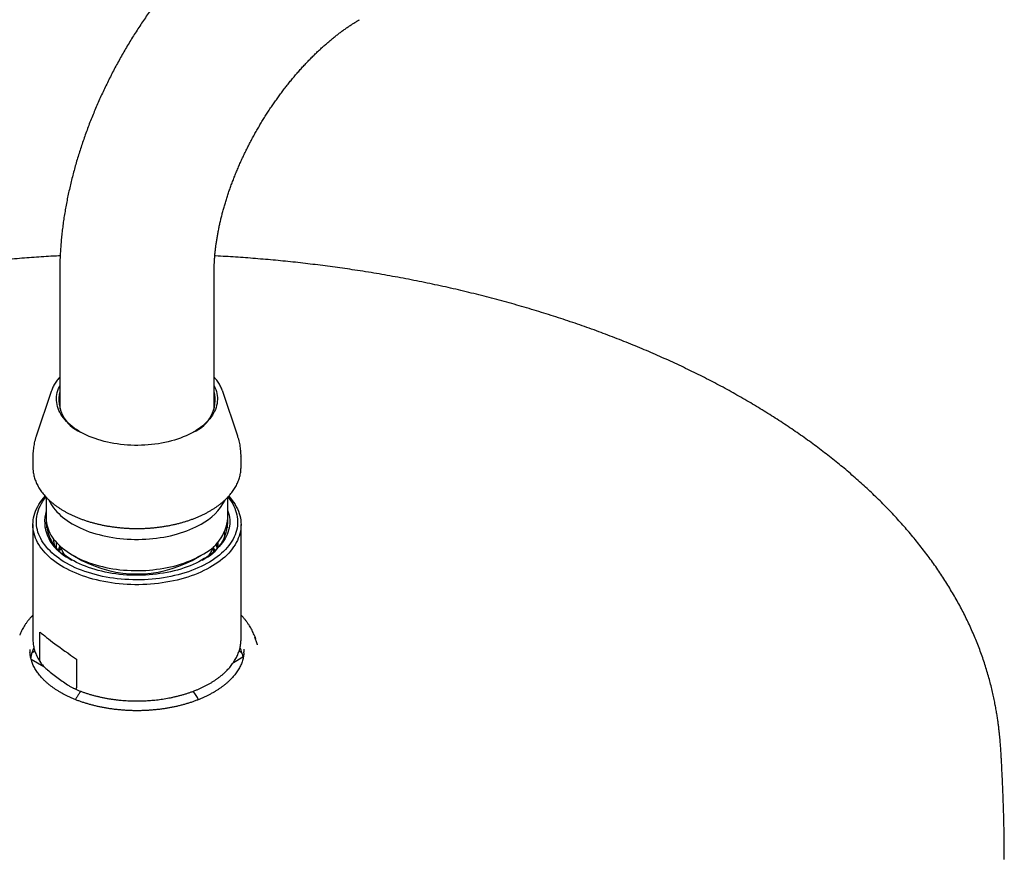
# Model space of a CAD drawing. Header units: millimetres. Extents: x 8 to 1577, y 12 to 2534.
# Tile 31 of 65: x 1146 to 1259, y 983 to 1080. Entities that reach past the tile are written whole.
import ezdxf

# ---------------------------------------------------------------- set-up
doc = ezdxf.new("R2010")
doc.units = ezdxf.units.MM

msp = doc.modelspace()

# ---------------------------------------------------------------- linework, layer by layer
at = {"color": 7, "linetype": 'Continuous', "lineweight": 30}
for p, q in [((1150.45, 1051.14), (1150.45, 1035.25)), ((1168.25, 1035.25), (1168.25, 1051.14)), ((1149.45, 1037.3), (1147.73, 1032.16)), ((1169.24, 1037.31), (1169.24, 1037.3)), ((1170.96, 1032.16), (1169.24, 1037.3)), ((1147.35, 1029.81), (1147.35, 1028.6)), ((1171.35, 1028.6), (1171.35, 1029.81)), ((1171.35, 1028.59), (1171.35, 1028.6)), ((1148.87, 1025.13), (1148.87, 1022.71)), ((1169.82, 1022.71), (1169.82, 1025.13)), ((1147.35, 1021.96), (1147.35, 1008.76)), ((1171.35, 1008.76), (1171.35, 1021.96)), ((1150.03, 1019.94), (1150.03, 1019.32)), ((1168.66, 1019.76), (1168.65, 1019.93)), ((1150.8, 1018.6), (1150.86, 1018.68)), ((1151.94, 1018.43), (1152.98, 1017.83)), ((1165.71, 1017.83), (1166.76, 1018.43)), ((1167.81, 1018.63), (1167.85, 1018.57)), ((1148.16, 1006.25), (1148.16, 1009.56)), ((1173.21, 1008.2), (1172.95, 1008.98)), ((1147.14, 1006.44), (1148.62, 1005.59)), ((1152.37, 1006.44), (1152.37, 1003.12)), ((1170.47, 1006.06), (1171.57, 1006.7))]:
    msp.add_line(p, q, dxfattribs=at)
at = {"color": 7, "linetype": 'Continuous', "lineweight": 30, "flags": 128}
for points in [[(1165.9, 1032.66), (1165.62, 1032.5), (1165.32, 1032.34), (1165.01, 1032.2), (1164.68, 1032.06), (1164.35, 1031.93), (1164.01, 1031.81), (1163.66, 1031.7), (1163.31, 1031.6), (1162.94, 1031.51), (1162.57, 1031.42), (1162.19, 1031.35), (1161.81, 1031.28), (1161.42, 1031.22), (1161.03, 1031.18), (1160.64, 1031.14), (1160.24, 1031.11), (1159.85, 1031.1), (1159.45, 1031.09), (1159.05, 1031.09), (1158.65, 1031.1), (1158.25, 1031.12), (1157.86, 1031.16), (1157.46, 1031.2), (1157.07, 1031.25), (1156.69, 1031.31), (1156.31, 1031.38), (1155.94, 1031.46), (1155.57, 1031.55), (1155.21, 1031.65), (1154.85, 1031.76), (1154.51, 1031.87), (1154.17, 1032), (1153.85, 1032.13), (1153.53, 1032.27), (1153.22, 1032.42), (1152.93, 1032.58), (1152.65, 1032.74), (1152.38, 1032.91), (1152.12, 1033.08), (1151.88, 1033.27), (1151.65, 1033.46), (1151.43, 1033.65), (1151.23, 1033.85), (1151.05, 1034.05), (1150.88, 1034.26), (1150.72, 1034.47), (1150.58, 1034.69), (1150.46, 1034.91), (1150.35, 1035.13), (1150.26, 1035.35), (1150.19, 1035.58), (1150.14, 1035.81), (1150.1, 1036.04), (1150.08, 1036.27), (1150.07, 1036.5), (1150.08, 1036.73), (1150.11, 1036.96), (1150.16, 1037.19), (1150.23, 1037.42), (1150.31, 1037.64), (1150.4, 1037.86), (1150.45, 1037.95)], [(1168.25, 1037.95), (1168.34, 1037.75), (1168.43, 1037.53), (1168.5, 1037.3), (1168.56, 1037.07), (1168.6, 1036.84), (1168.62, 1036.61), (1168.62, 1036.38), (1168.61, 1036.15), (1168.58, 1035.92), (1168.53, 1035.7), (1168.47, 1035.47), (1168.39, 1035.24), (1168.29, 1035.02), (1168.17, 1034.8), (1168.04, 1034.58), (1167.9, 1034.37), (1167.73, 1034.16), (1167.56, 1033.95), (1167.36, 1033.75), (1167.15, 1033.55), (1166.93, 1033.36), (1166.69, 1033.17), (1166.44, 1033), (1166.18, 1032.82), (1165.9, 1032.66)], [(1147.35, 1028.6), (1147.35, 1028.54), (1147.35, 1028.4)], [(1166.71, 1016.49), (1166.35, 1016.33), (1165.98, 1016.18), (1165.59, 1016.04), (1165.2, 1015.91), (1164.8, 1015.78), (1164.39, 1015.67), (1163.98, 1015.56), (1163.56, 1015.47), (1163.13, 1015.38), (1162.69, 1015.3), (1162.25, 1015.23), (1161.81, 1015.18), (1161.37, 1015.13), (1160.92, 1015.09), (1160.47, 1015.06), (1160.01, 1015.04), (1159.56, 1015.03), (1159.1, 1015.03), (1158.65, 1015.04), (1158.2, 1015.06), (1157.75, 1015.09), (1157.3, 1015.13), (1156.85, 1015.18), (1156.41, 1015.24), (1155.97, 1015.31), (1155.54, 1015.39), (1155.11, 1015.47), (1154.69, 1015.57), (1154.27, 1015.68), (1153.87, 1015.79), (1153.47, 1015.92), (1153.07, 1016.05), (1152.69, 1016.19), (1152.32, 1016.34), (1151.95, 1016.5), (1151.6, 1016.66), (1151.26, 1016.84), (1150.93, 1017.02), (1150.61, 1017.2), (1150.31, 1017.4), (1150.02, 1017.6), (1149.74, 1017.81), (1149.47, 1018.02), (1149.22, 1018.24), (1148.98, 1018.46), (1148.76, 1018.69), (1148.56, 1018.92), (1148.37, 1019.16), (1148.19, 1019.4), (1148.03, 1019.65), (1147.89, 1019.9), (1147.76, 1020.15), (1147.65, 1020.4), (1147.56, 1020.66), (1147.48, 1020.92), (1147.42, 1021.18), (1147.38, 1021.44), (1147.35, 1021.7), (1147.35, 1021.96), (1147.36, 1022.23), (1147.38, 1022.49), (1147.43, 1022.75), (1147.49, 1023.01), (1147.56, 1023.27), (1147.66, 1023.52), (1147.77, 1023.78), (1147.9, 1024.03), (1148.04, 1024.28), (1148.2, 1024.52), (1148.38, 1024.76), (1148.57, 1025), (1148.77, 1025.23)], [(1169.84, 1025.14), (1169.89, 1025.07), (1170.07, 1024.84), (1170.23, 1024.6), (1170.38, 1024.35), (1170.51, 1024.1), (1170.62, 1023.85), (1170.72, 1023.6), (1170.8, 1023.35), (1170.86, 1023.09), (1170.91, 1022.84), (1170.94, 1022.58), (1170.95, 1022.32), (1170.94, 1022.06), (1170.92, 1021.8), (1170.88, 1021.55), (1170.82, 1021.29), (1170.74, 1021.04), (1170.65, 1020.78), (1170.54, 1020.53), (1170.42, 1020.29), (1170.28, 1020.04), (1170.12, 1019.8), (1169.95, 1019.56), (1169.76, 1019.33), (1169.55, 1019.1), (1169.33, 1018.87), (1169.1, 1018.65), (1168.85, 1018.44), (1168.58, 1018.23), (1168.31, 1018.03), (1168.02, 1017.83), (1167.71, 1017.64), (1167.4, 1017.46), (1167.07, 1017.29), (1166.73, 1017.12), (1166.38, 1016.96), (1166.02, 1016.8), (1165.65, 1016.66), (1165.27, 1016.52), (1164.88, 1016.4), (1164.48, 1016.28), (1164.08, 1016.17), (1163.67, 1016.07), (1163.25, 1015.98), (1162.83, 1015.89), (1162.4, 1015.82), (1161.96, 1015.76), (1161.53, 1015.7), (1161.08, 1015.66), (1160.64, 1015.63), (1160.2, 1015.6), (1159.75, 1015.59), (1159.3, 1015.59), (1158.86, 1015.59), (1158.41, 1015.61), (1157.96, 1015.63), (1157.52, 1015.67), (1157.08, 1015.71), (1156.64, 1015.77), (1156.21, 1015.83), (1155.78, 1015.91), (1155.36, 1015.99), (1154.94, 1016.09), (1154.53, 1016.19), (1154.13, 1016.3), (1153.74, 1016.42), (1153.35, 1016.55), (1152.97, 1016.69), (1152.6, 1016.83), (1152.24, 1016.99), (1151.89, 1017.15), (1151.56, 1017.32), (1151.23, 1017.5), (1150.92, 1017.68), (1150.62, 1017.87), (1150.33, 1018.07), (1150.06, 1018.27), (1149.79, 1018.48), (1149.55, 1018.7), (1149.32, 1018.92), (1149.1, 1019.14), (1148.9, 1019.37), (1148.71, 1019.61), (1148.54, 1019.85), (1148.39, 1020.09), (1148.25, 1020.34), (1148.13, 1020.58), (1148.02, 1020.83), (1147.93, 1021.09), (1147.86, 1021.34), (1147.81, 1021.6), (1147.77, 1021.86), (1147.75, 1022.11), (1147.75, 1022.37), (1147.76, 1022.63), (1147.79, 1022.89), (1147.84, 1023.14), (1147.91, 1023.4), (1147.99, 1023.65), (1148.09, 1023.9), (1148.21, 1024.15), (1148.34, 1024.4), (1148.49, 1024.64), (1148.66, 1024.88), (1148.84, 1025.12), (1148.85, 1025.14)], [(1169.92, 1025.23), (1169.93, 1025.22), (1170.14, 1024.99), (1170.33, 1024.75), (1170.5, 1024.51), (1170.66, 1024.26), (1170.8, 1024.01), (1170.93, 1023.76), (1171.04, 1023.51), (1171.13, 1023.25), (1171.21, 1022.99), (1171.27, 1022.73), (1171.31, 1022.47), (1171.34, 1022.21), (1171.35, 1021.95), (1171.34, 1021.68), (1171.31, 1021.42), (1171.27, 1021.16), (1171.21, 1020.9), (1171.13, 1020.64), (1171.03, 1020.39), (1170.92, 1020.13), (1170.8, 1019.88), (1170.65, 1019.63), (1170.49, 1019.39), (1170.32, 1019.15), (1170.12, 1018.91), (1169.92, 1018.67), (1169.69, 1018.45), (1169.46, 1018.22), (1169.2, 1018), (1168.94, 1017.79), (1168.66, 1017.59), (1168.36, 1017.39), (1168.06, 1017.19), (1167.74, 1017), (1167.41, 1016.82), (1167.07, 1016.65), (1166.71, 1016.49)], [(1149.2, 1024.79), (1149.3, 1024.57), (1149.43, 1024.34), (1149.58, 1024.11), (1149.74, 1023.88), (1149.92, 1023.66), (1150.11, 1023.44), (1150.32, 1023.23), (1150.54, 1023.02), (1150.78, 1022.81), (1151.03, 1022.62), (1151.29, 1022.42), (1151.57, 1022.24), (1151.86, 1022.06), (1152.17, 1021.89), (1152.48, 1021.72), (1152.81, 1021.57), (1153.15, 1021.42), (1153.49, 1021.28), (1153.85, 1021.14), (1154.22, 1021.02), (1154.59, 1020.9), (1154.97, 1020.8), (1155.36, 1020.7), (1155.76, 1020.61), (1156.16, 1020.53), (1156.57, 1020.46), (1156.98, 1020.4), (1157.39, 1020.35), (1157.81, 1020.31), (1158.23, 1020.28), (1158.66, 1020.26), (1159.08, 1020.25), (1159.51, 1020.25), (1159.93, 1020.26), (1160.35, 1020.27), (1160.78, 1020.3), (1161.19, 1020.34), (1161.61, 1020.39), (1162.02, 1020.45), (1162.43, 1020.51), (1162.84, 1020.59), (1163.23, 1020.68), (1163.62, 1020.77), (1164.01, 1020.88), (1164.38, 1020.99), (1164.75, 1021.11), (1165.11, 1021.24), (1165.46, 1021.38), (1165.8, 1021.53), (1166.13, 1021.68), (1166.45, 1021.85), (1166.76, 1022.02)], [(1169.82, 1023.53), (1169.83, 1023.51), (1169.91, 1023.27), (1169.97, 1023.03), (1170.01, 1022.78), (1170.04, 1022.53), (1170.05, 1022.29), (1170.04, 1022.04), (1170.01, 1021.79), (1169.97, 1021.55), (1169.91, 1021.3), (1169.83, 1021.06), (1169.74, 1020.82), (1169.63, 1020.58), (1169.51, 1020.34), (1169.36, 1020.11), (1169.2, 1019.88), (1169.03, 1019.65), (1168.84, 1019.43), (1168.63, 1019.22), (1168.42, 1019), (1168.18, 1018.8), (1167.93, 1018.6), (1167.67, 1018.4), (1167.39, 1018.21), (1167.11, 1018.03), (1166.8, 1017.85), (1166.49, 1017.68), (1166.17, 1017.52), (1165.83, 1017.37), (1165.49, 1017.22), (1165.13, 1017.08), (1164.77, 1016.96), (1164.39, 1016.83), (1164.01, 1016.72), (1163.62, 1016.62), (1163.23, 1016.52), (1162.82, 1016.44), (1162.42, 1016.36), (1162, 1016.3), (1161.59, 1016.24), (1161.17, 1016.19), (1160.74, 1016.16), (1160.32, 1016.13), (1159.89, 1016.11), (1159.46, 1016.11), (1159.03, 1016.11), (1158.61, 1016.12), (1158.18, 1016.14), (1157.76, 1016.17), (1157.33, 1016.22), (1156.91, 1016.27), (1156.5, 1016.33), (1156.09, 1016.4), (1155.68, 1016.48), (1155.28, 1016.57), (1154.89, 1016.67), (1154.51, 1016.77), (1154.13, 1016.89), (1153.76, 1017.01), (1153.4, 1017.15), (1153.05, 1017.29), (1152.71, 1017.44), (1152.38, 1017.6), (1152.06, 1017.76), (1151.75, 1017.93), (1151.45, 1018.11), (1151.17, 1018.3), (1150.9, 1018.49)], [(1148.87, 1022.71), (1148.87, 1022.67), (1148.88, 1022.43), (1148.91, 1022.19), (1148.95, 1021.94), (1149.02, 1021.7), (1149.09, 1021.46), (1149.19, 1021.22), (1149.3, 1020.98), (1149.43, 1020.75), (1149.58, 1020.52), (1149.74, 1020.29), (1149.92, 1020.07), (1150.11, 1019.85), (1150.32, 1019.64), (1150.54, 1019.43), (1150.78, 1019.23), (1151.03, 1019.03), (1151.29, 1018.84), (1151.57, 1018.65), (1151.86, 1018.47), (1152.17, 1018.3), (1152.48, 1018.14), (1152.81, 1017.98), (1153.15, 1017.83), (1153.49, 1017.69), (1153.85, 1017.56), (1154.22, 1017.43), (1154.59, 1017.32), (1154.97, 1017.21), (1155.36, 1017.11), (1155.76, 1017.02), (1156.16, 1016.94), (1156.57, 1016.87), (1156.98, 1016.81), (1157.39, 1016.76), (1157.81, 1016.72), (1158.23, 1016.69), (1158.66, 1016.67), (1159.08, 1016.66), (1159.51, 1016.66), (1159.93, 1016.67), (1160.35, 1016.68), (1160.78, 1016.71), (1161.19, 1016.75), (1161.61, 1016.8), (1162.02, 1016.86), (1162.43, 1016.93), (1162.84, 1017), (1163.23, 1017.09), (1163.62, 1017.18), (1164.01, 1017.29), (1164.38, 1017.4), (1164.75, 1017.52), (1165.11, 1017.66), (1165.46, 1017.79), (1165.8, 1017.94), (1166.13, 1018.1), (1166.45, 1018.26), (1166.76, 1018.43)], [(1169.81, 1021.58), (1169.77, 1021.79), (1169.74, 1021.92)], [(1172.87, 1009.2), (1172.93, 1009.05), (1173.01, 1008.77)], [(1147, 1007.57), (1147, 1007.36), (1147.01, 1007.17)]]:
    msp.add_lwpolyline(points, dxfattribs=at)
at = {"color": 7, "linetype": 'Continuous', "lineweight": 30}
for centre, radius, start, end in [((1154.43, 1036.39), 4.09, 167.109, 247.3542), ((1164.33, 1036.36), 4.03, 291.956, 13.5807), ((1163.85, 1027.63), 6.32, 297.3876, 333.3116), ((1153.12, 1022.32), 4.42, 164.008, 239.8633), ((1153.93, 1022.48), 5.06, 179.2992, 245.7269), ((1152.49, 1021.02), 3.65, 165.7545, 171.2217), ((1164.61, 1023.21), 5.24, 294.1971, 354.4827), ((1164.82, 1022.45), 5.01, 293.8823, 1.0915), ((1159.35, 1030.08), 13.81, 242.5458, 297.4488), ((1151.55, 1005.8), 4.52, 154.6264, 169.957), ((1167.13, 1005.8), 4.54, 10.0354, 25.3816), ((1167.57, 1007.46), 4.12, 355.7731, 1.6904)]:
    msp.add_arc(centre, radius, start, end, dxfattribs=at)
msp.add_ellipse((1159.35, 1002.68), major_axis=(11.99, -7.76), ratio=0.053572, start_param=3.547703, end_param=4.127077, dxfattribs=at)
for points, knots in [([(1176.11, 1095.59), (1176, 1095.53), (1175.69, 1095.34), (1175.18, 1095.04), (1174.58, 1094.66), (1173.99, 1094.28), (1173.4, 1093.88), (1172.82, 1093.46), (1172.24, 1093.04), (1171.66, 1092.6), (1171.09, 1092.16), (1170.52, 1091.7), (1169.96, 1091.23), (1169.41, 1090.75), (1168.85, 1090.26), (1168.31, 1089.76), (1167.77, 1089.25), (1167.23, 1088.73), (1166.7, 1088.2), (1166.18, 1087.66), (1165.66, 1087.12), (1165.15, 1086.56), (1164.65, 1085.99), (1164.15, 1085.42), (1163.66, 1084.84), (1163.17, 1084.25), (1162.7, 1083.65), (1162.23, 1083.05), (1161.76, 1082.44), (1161.31, 1081.82), (1160.86, 1081.2), (1160.42, 1080.56), (1159.99, 1079.93), (1159.56, 1079.28), (1159.14, 1078.63), (1158.73, 1077.98), (1158.33, 1077.32), (1157.94, 1076.65), (1157.56, 1075.98), (1157.18, 1075.31), (1156.81, 1074.63), (1156.45, 1073.94), (1156.11, 1073.25), (1155.77, 1072.56), (1155.44, 1071.86), (1155.11, 1071.17), (1154.8, 1070.46), (1154.5, 1069.76), (1154.21, 1069.05), (1153.92, 1068.34), (1153.65, 1067.63), (1153.39, 1066.91), (1153.14, 1066.19), (1152.9, 1065.48), (1152.66, 1064.76), (1152.44, 1064.04), (1152.23, 1063.31), (1152.04, 1062.59), (1151.85, 1061.87), (1151.67, 1061.14), (1151.51, 1060.42), (1151.35, 1059.7), (1151.21, 1058.97), (1151.08, 1058.25), (1150.96, 1057.53), (1150.85, 1056.81), (1150.76, 1056.09), (1150.67, 1055.37), (1150.6, 1054.66), (1150.55, 1053.95), (1150.5, 1053.24), (1150.47, 1052.53), (1150.45, 1051.83), (1150.45, 1051.37), (1150.45, 1051.14)], [0, 0, 0, 0, 0.007793, 0.021922, 0.036047, 0.050175, 0.064301, 0.078423, 0.092538, 0.106645, 0.120742, 0.134828, 0.148902, 0.162962, 0.177009, 0.191041, 0.205059, 0.219063, 0.233053, 0.247028, 0.26099, 0.274938, 0.288873, 0.302796, 0.316707, 0.330607, 0.344497, 0.358377, 0.372248, 0.386111, 0.399967, 0.413816, 0.42766, 0.4415, 0.455335, 0.469168, 0.482998, 0.496827, 0.510657, 0.524486, 0.538317, 0.552151, 0.565987, 0.579828, 0.593673, 0.607524, 0.621382, 0.635247, 0.649121, 0.663004, 0.676897, 0.690801, 0.704717, 0.718646, 0.732587, 0.746543, 0.760513, 0.774498, 0.788499, 0.802515, 0.816548, 0.830597, 0.844663, 0.858745, 0.872844, 0.886958, 0.901087, 0.915231, 0.929387, 0.943555, 0.957733, 0.971919, 0.986111, 1, 1, 1, 1]), ([(1168.25, 1051.14), (1168.25, 1051.21), (1168.25, 1051.4), (1168.25, 1051.73), (1168.27, 1052.13), (1168.29, 1052.54), (1168.32, 1052.96), (1168.36, 1053.39), (1168.41, 1053.82), (1168.47, 1054.27), (1168.54, 1054.72), (1168.61, 1055.18), (1168.7, 1055.65), (1168.79, 1056.12), (1168.89, 1056.6), (1169, 1057.08), (1169.12, 1057.57), (1169.25, 1058.07), (1169.39, 1058.57), (1169.54, 1059.07), (1169.7, 1059.58), (1169.86, 1060.09), (1170.04, 1060.6), (1170.22, 1061.12), (1170.42, 1061.63), (1170.62, 1062.15), (1170.83, 1062.67), (1171.05, 1063.19), (1171.28, 1063.71), (1171.51, 1064.23), (1171.76, 1064.74), (1172.01, 1065.26), (1172.27, 1065.77), (1172.54, 1066.28), (1172.81, 1066.79), (1173.09, 1067.3), (1173.38, 1067.8), (1173.68, 1068.3), (1173.98, 1068.79), (1174.29, 1069.28), (1174.6, 1069.76), (1174.92, 1070.24), (1175.25, 1070.71), (1175.58, 1071.17), (1175.91, 1071.63), (1176.25, 1072.08), (1176.59, 1072.53), (1176.94, 1072.96), (1177.29, 1073.39), (1177.64, 1073.81), (1178, 1074.22), (1178.36, 1074.62), (1178.72, 1075.02), (1179.08, 1075.4), (1179.45, 1075.77), (1179.81, 1076.13), (1180.18, 1076.49), (1180.54, 1076.83), (1180.91, 1077.16), (1181.27, 1077.48), (1181.63, 1077.79), (1182, 1078.09), (1182.36, 1078.37), (1182.71, 1078.65), (1183.07, 1078.91), (1183.42, 1079.16), (1183.77, 1079.4), (1184.11, 1079.63), (1184.45, 1079.84), (1184.75, 1080.02), (1184.94, 1080.13), (1185.01, 1080.17)], [0, 0, 0, 0, 0.007445, 0.021577, 0.03574, 0.04994, 0.064179, 0.078457, 0.092775, 0.107133, 0.12153, 0.135966, 0.15044, 0.164952, 0.179501, 0.194085, 0.208704, 0.223355, 0.238039, 0.252752, 0.267495, 0.282265, 0.297061, 0.31188, 0.326723, 0.341586, 0.356469, 0.371369, 0.386285, 0.401215, 0.416158, 0.431112, 0.446074, 0.461044, 0.476019, 0.490999, 0.50598, 0.520962, 0.535942, 0.550918, 0.56589, 0.580854, 0.595809, 0.610754, 0.625687, 0.640606, 0.655509, 0.670395, 0.685262, 0.700108, 0.714933, 0.729733, 0.744508, 0.759255, 0.773974, 0.788663, 0.803321, 0.817945, 0.832536, 0.847091, 0.861609, 0.87609, 0.890533, 0.904936, 0.9193, 0.933624, 0.947907, 0.962151, 0.976356, 0.990522, 1, 1, 1, 1]), ([(1150.49, 1052.95), (1150.22, 1052.93), (1149.59, 1052.9), (1148.59, 1052.84), (1147.48, 1052.77), (1146.36, 1052.68), (1145.24, 1052.6), (1144.11, 1052.5), (1142.98, 1052.39), (1141.85, 1052.28), (1140.71, 1052.16), (1139.57, 1052.03), (1138.43, 1051.89), (1137.29, 1051.74), (1136.15, 1051.59), (1135.01, 1051.42), (1133.87, 1051.25), (1132.73, 1051.07), (1131.59, 1050.88), (1130.46, 1050.69), (1129.33, 1050.48), (1128.2, 1050.27), (1127.07, 1050.05), (1125.95, 1049.82), (1124.83, 1049.59), (1123.71, 1049.34), (1122.6, 1049.09), (1121.49, 1048.83), (1120.39, 1048.56), (1119.29, 1048.29), (1118.2, 1048), (1117.11, 1047.71), (1116.03, 1047.41), (1114.95, 1047.1), (1113.88, 1046.79), (1112.81, 1046.46), (1111.75, 1046.13), (1110.7, 1045.79), (1109.66, 1045.45), (1108.62, 1045.09), (1107.59, 1044.73), (1106.56, 1044.37), (1105.54, 1043.99), (1104.53, 1043.61), (1103.53, 1043.22), (1102.54, 1042.82), (1101.55, 1042.42), (1100.57, 1042), (1099.6, 1041.59), (1098.64, 1041.16), (1097.69, 1040.73), (1096.75, 1040.29), (1095.81, 1039.84), (1094.89, 1039.39), (1093.97, 1038.93), (1093.07, 1038.46), (1092.17, 1037.99), (1091.28, 1037.51), (1090.41, 1037.03), (1089.54, 1036.54), (1088.68, 1036.04), (1087.84, 1035.54), (1087, 1035.03), (1086.18, 1034.51), (1085.36, 1033.99), (1084.56, 1033.46), (1083.77, 1032.93), (1082.99, 1032.39), (1082.22, 1031.84), (1081.46, 1031.29), (1080.71, 1030.74), (1079.97, 1030.18), (1079.25, 1029.61), (1078.54, 1029.04), (1077.84, 1028.46), (1077.15, 1027.88), (1076.48, 1027.29), (1075.81, 1026.7), (1075.16, 1026.11), (1074.52, 1025.51), (1073.9, 1024.9), (1073.28, 1024.29), (1072.68, 1023.68), (1072.09, 1023.06), (1071.52, 1022.43), (1070.96, 1021.81), (1070.41, 1021.17), (1069.87, 1020.54), (1069.35, 1019.9), (1068.84, 1019.26), (1068.35, 1018.61), (1067.86, 1017.96), (1067.39, 1017.3), (1066.94, 1016.64), (1066.5, 1015.98), (1066.07, 1015.32), (1065.65, 1014.65), (1065.25, 1013.98), (1064.87, 1013.3), (1064.49, 1012.62), (1064.13, 1011.94), (1063.79, 1011.26), (1063.46, 1010.57), (1063.14, 1009.88), (1062.84, 1009.19), (1062.55, 1008.49), (1062.28, 1007.79), (1062.02, 1007.1), (1061.77, 1006.4), (1061.54, 1005.7), (1061.33, 1005), (1061.12, 1004.3), (1060.94, 1003.61), (1060.77, 1002.92), (1060.62, 1002.25), (1060.48, 1001.6), (1060.36, 1000.97), (1060.25, 1000.37), (1060.16, 999.8), (1060.08, 999.27), (1060.01, 998.77), (1059.96, 998.3), (1059.91, 997.87), (1059.87, 997.46), (1059.83, 997.09), (1059.8, 996.73), (1059.78, 996.39), (1059.75, 996.07), (1059.73, 995.78), (1059.72, 995.6), (1059.72, 995.52)], [0, 0, 0, 0, 0.005622, 0.013304, 0.021067, 0.028897, 0.036786, 0.044724, 0.052706, 0.060726, 0.068779, 0.076863, 0.084974, 0.093108, 0.101265, 0.109441, 0.117635, 0.125846, 0.134071, 0.14231, 0.150562, 0.158826, 0.167101, 0.175385, 0.183679, 0.191982, 0.200293, 0.208611, 0.216937, 0.225269, 0.233607, 0.241952, 0.250301, 0.258656, 0.267016, 0.27538, 0.283748, 0.292121, 0.300497, 0.308877, 0.31726, 0.325647, 0.334036, 0.342428, 0.350823, 0.359221, 0.36762, 0.376022, 0.384426, 0.392832, 0.40124, 0.409649, 0.41806, 0.426473, 0.434886, 0.443301, 0.451718, 0.460135, 0.468553, 0.476972, 0.485391, 0.493812, 0.502232, 0.510654, 0.519075, 0.527497, 0.535919, 0.544341, 0.552764, 0.561186, 0.569608, 0.578029, 0.58645, 0.594871, 0.603291, 0.611711, 0.620129, 0.628547, 0.636964, 0.64538, 0.653794, 0.662207, 0.670618, 0.679028, 0.687436, 0.695842, 0.704246, 0.712647, 0.721046, 0.729442, 0.737835, 0.746224, 0.75461, 0.762992, 0.77137, 0.779742, 0.78811, 0.796471, 0.804826, 0.813173, 0.821511, 0.829839, 0.838156, 0.846458, 0.854743, 0.863008, 0.871248, 0.879456, 0.887623, 0.895737, 0.903781, 0.911732, 0.919557, 0.927213, 0.934647, 0.941793, 0.948583, 0.954956, 0.960869, 0.966303, 0.971265, 0.975779, 0.979881, 0.983612, 0.987012, 0.990123, 0.99298, 0.995619, 0.99807, 1, 1, 1, 1]), ([(1258.97, 995.52), (1258.97, 995.61), (1258.96, 995.8), (1258.94, 996.08), (1258.92, 996.38), (1258.89, 996.69), (1258.87, 997.02), (1258.83, 997.37), (1258.8, 997.73), (1258.75, 998.13), (1258.71, 998.55), (1258.65, 999), (1258.58, 999.48), (1258.5, 1000), (1258.41, 1000.57), (1258.3, 1001.17), (1258.17, 1001.81), (1258.03, 1002.49), (1257.86, 1003.19), (1257.67, 1003.93), (1257.46, 1004.68), (1257.23, 1005.44), (1256.99, 1006.21), (1256.72, 1006.97), (1256.44, 1007.74), (1256.14, 1008.5), (1255.82, 1009.26), (1255.49, 1010.02), (1255.14, 1010.77), (1254.78, 1011.51), (1254.4, 1012.25), (1254, 1012.99), (1253.59, 1013.72), (1253.16, 1014.44), (1252.72, 1015.16), (1252.27, 1015.88), (1251.8, 1016.58), (1251.31, 1017.29), (1250.81, 1017.99), (1250.29, 1018.68), (1249.76, 1019.37), (1249.22, 1020.05), (1248.66, 1020.73), (1248.09, 1021.4), (1247.5, 1022.07), (1246.9, 1022.73), (1246.29, 1023.39), (1245.66, 1024.04), (1245.02, 1024.69), (1244.36, 1025.33), (1243.69, 1025.96), (1243.01, 1026.59), (1242.31, 1027.21), (1241.6, 1027.83), (1240.88, 1028.45), (1240.14, 1029.05), (1239.39, 1029.65), (1238.63, 1030.25), (1237.85, 1030.84), (1237.07, 1031.42), (1236.27, 1032), (1235.45, 1032.57), (1234.63, 1033.13), (1233.79, 1033.69), (1232.94, 1034.24), (1232.08, 1034.78), (1231.21, 1035.32), (1230.33, 1035.85), (1229.43, 1036.38), (1228.52, 1036.89), (1227.61, 1037.41), (1226.68, 1037.91), (1225.74, 1038.41), (1224.79, 1038.9), (1223.82, 1039.38), (1222.85, 1039.86), (1221.87, 1040.32), (1220.88, 1040.79), (1219.87, 1041.24), (1218.86, 1041.69), (1217.84, 1042.12), (1216.8, 1042.55), (1215.76, 1042.98), (1214.71, 1043.39), (1213.65, 1043.8), (1212.58, 1044.2), (1211.5, 1044.59), (1210.41, 1044.98), (1209.31, 1045.35), (1208.21, 1045.72), (1207.09, 1046.08), (1205.97, 1046.43), (1204.84, 1046.78), (1203.7, 1047.11), (1202.55, 1047.44), (1201.4, 1047.76), (1200.24, 1048.07), (1199.07, 1048.37), (1197.89, 1048.66), (1196.7, 1048.95), (1195.51, 1049.22), (1194.31, 1049.49), (1193.1, 1049.75), (1191.89, 1050), (1190.67, 1050.24), (1189.44, 1050.47), (1188.2, 1050.69), (1186.96, 1050.91), (1185.71, 1051.11), (1184.49, 1051.3), (1183.32, 1051.48), (1182.18, 1051.64), (1181.05, 1051.79), (1179.9, 1051.93), (1178.76, 1052.07), (1177.61, 1052.2), (1176.47, 1052.32), (1175.32, 1052.43), (1174.17, 1052.53), (1173.01, 1052.63), (1171.86, 1052.72), (1170.71, 1052.8), (1169.56, 1052.87), (1168.76, 1052.92), (1168.35, 1052.94), (1168.32, 1052.94)], [0, 0, 0, 0, 0.00214, 0.004449, 0.006915, 0.009564, 0.012424, 0.015524, 0.0189, 0.022586, 0.026624, 0.031054, 0.035922, 0.041268, 0.047128, 0.053526, 0.060461, 0.067905, 0.075802, 0.08407, 0.09262, 0.101369, 0.110251, 0.119215, 0.128228, 0.137266, 0.146315, 0.155366, 0.164413, 0.173454, 0.182485, 0.191506, 0.200517, 0.209517, 0.218507, 0.227487, 0.236457, 0.245418, 0.254371, 0.263316, 0.272253, 0.281182, 0.290105, 0.299022, 0.307933, 0.316838, 0.325738, 0.334634, 0.343524, 0.352411, 0.361293, 0.370172, 0.379047, 0.387919, 0.396789, 0.405655, 0.414519, 0.42338, 0.43224, 0.441097, 0.449953, 0.458807, 0.467659, 0.47651, 0.485361, 0.49421, 0.503059, 0.511907, 0.520754, 0.529601, 0.538448, 0.547295, 0.556143, 0.56499, 0.573839, 0.582687, 0.591537, 0.600388, 0.609239, 0.618093, 0.626947, 0.635804, 0.644662, 0.653523, 0.662386, 0.671251, 0.68012, 0.688991, 0.697866, 0.706744, 0.715627, 0.724513, 0.733405, 0.742301, 0.751203, 0.76011, 0.769024, 0.777944, 0.786872, 0.795808, 0.804753, 0.813707, 0.822672, 0.831647, 0.840635, 0.849637, 0.858653, 0.867686, 0.876737, 0.885808, 0.89395, 0.902091, 0.910231, 0.918368, 0.926503, 0.934634, 0.942762, 0.950886, 0.959005, 0.967117, 0.975221, 0.983314, 0.991393, 0.999453, 1, 1, 1, 1]), ([(1150.45, 1038.96), (1150.4, 1038.91), (1150.3, 1038.79), (1150.14, 1038.6), (1149.99, 1038.38), (1149.84, 1038.16), (1149.72, 1037.93), (1149.61, 1037.7), (1149.52, 1037.49), (1149.47, 1037.36), (1149.45, 1037.3)], [0, 0, 0, 0, 0.094096, 0.22995, 0.365471, 0.500597, 0.635273, 0.769453, 0.903107, 1, 1, 1, 1]), ([(1169.24, 1037.31), (1169.23, 1037.33), (1169.2, 1037.42), (1169.14, 1037.59), (1169.03, 1037.82), (1168.91, 1038.05), (1168.78, 1038.27), (1168.63, 1038.49), (1168.47, 1038.7), (1168.34, 1038.86), (1168.26, 1038.94), (1168.25, 1038.96)], [0, 0, 0, 0, 0.03095, 0.163629, 0.296786, 0.430451, 0.564631, 0.69931, 0.834454, 0.970018, 1, 1, 1, 1]), ([(1147.73, 1032.16), (1147.72, 1032.12), (1147.67, 1031.97), (1147.59, 1031.71), (1147.51, 1031.38), (1147.45, 1031.04), (1147.4, 1030.7), (1147.37, 1030.37), (1147.35, 1030.07), (1147.35, 1029.88), (1147.35, 1029.81)], [0, 0, 0, 0, 0.054938, 0.199048, 0.342241, 0.484633, 0.62634, 0.767474, 0.908146, 1, 1, 1, 1]), ([(1171.34, 1029.81), (1171.34, 1029.86), (1171.35, 1030.03), (1171.33, 1030.31), (1171.3, 1030.64), (1171.26, 1030.97), (1171.2, 1031.3), (1171.12, 1031.63), (1171.04, 1031.92), (1170.98, 1032.09), (1170.96, 1032.16)], [0, 0, 0, 0, 0.066762, 0.206871, 0.346829, 0.486747, 0.626739, 0.766919, 0.907404, 1, 1, 1, 1]), ([(1147.35, 1028.38), (1147.36, 1028.33), (1147.36, 1028.19), (1147.39, 1027.96), (1147.44, 1027.71), (1147.5, 1027.45), (1147.58, 1027.2), (1147.67, 1026.95), (1147.78, 1026.7), (1147.9, 1026.46), (1148.03, 1026.21), (1148.19, 1025.97), (1148.35, 1025.74), (1148.53, 1025.5), (1148.73, 1025.28), (1148.94, 1025.05), (1149.16, 1024.83), (1149.39, 1024.62), (1149.64, 1024.41), (1149.9, 1024.2), (1150.18, 1024.01), (1150.46, 1023.81), (1150.76, 1023.63), (1151.07, 1023.45), (1151.38, 1023.28), (1151.71, 1023.11), (1152.05, 1022.95), (1152.4, 1022.8), (1152.75, 1022.66), (1153.12, 1022.53), (1153.49, 1022.4), (1153.87, 1022.28), (1154.26, 1022.17), (1154.65, 1022.07), (1155.05, 1021.97), (1155.45, 1021.89), (1155.86, 1021.81), (1156.28, 1021.74), (1156.69, 1021.68), (1157.11, 1021.63), (1157.54, 1021.59), (1157.96, 1021.55), (1158.39, 1021.53), (1158.82, 1021.51), (1159.25, 1021.51), (1159.68, 1021.51), (1160.11, 1021.52), (1160.54, 1021.54), (1160.96, 1021.57), (1161.39, 1021.61), (1161.81, 1021.65), (1162.23, 1021.71), (1162.64, 1021.78), (1163.05, 1021.85), (1163.46, 1021.93), (1163.86, 1022.02), (1164.26, 1022.12), (1164.65, 1022.23), (1165.03, 1022.34), (1165.41, 1022.47), (1165.77, 1022.6), (1166.13, 1022.74), (1166.49, 1022.89), (1166.83, 1023.04), (1167.16, 1023.2), (1167.48, 1023.37), (1167.8, 1023.55), (1168.1, 1023.73), (1168.39, 1023.92), (1168.67, 1024.11), (1168.93, 1024.32), (1169.19, 1024.52), (1169.43, 1024.74), (1169.66, 1024.95), (1169.88, 1025.18), (1170.08, 1025.41), (1170.27, 1025.64), (1170.44, 1025.87), (1170.6, 1026.11), (1170.74, 1026.36), (1170.87, 1026.6), (1170.98, 1026.85), (1171.08, 1027.1), (1171.17, 1027.36), (1171.23, 1027.61), (1171.29, 1027.87), (1171.32, 1028.12), (1171.34, 1028.36), (1171.34, 1028.52), (1171.35, 1028.59)], [0, 0, 0, 0, 0.007347, 0.018603, 0.029868, 0.04115, 0.052455, 0.063788, 0.075153, 0.086551, 0.097985, 0.109452, 0.120952, 0.132482, 0.144039, 0.155619, 0.167218, 0.178833, 0.19046, 0.202097, 0.213741, 0.225389, 0.23704, 0.248691, 0.260342, 0.271991, 0.283638, 0.295282, 0.306922, 0.31856, 0.330193, 0.341824, 0.353451, 0.365075, 0.376696, 0.388314, 0.399929, 0.411542, 0.423153, 0.434762, 0.446369, 0.457975, 0.46958, 0.481185, 0.492789, 0.504393, 0.515997, 0.527601, 0.539207, 0.550813, 0.56242, 0.574029, 0.58564, 0.597253, 0.608868, 0.620486, 0.632108, 0.643732, 0.65536, 0.666991, 0.678627, 0.690266, 0.701909, 0.713556, 0.725207, 0.736862, 0.748519, 0.76018, 0.771842, 0.783505, 0.795166, 0.806825, 0.818479, 0.830124, 0.841759, 0.85338, 0.864984, 0.876565, 0.888121, 0.899649, 0.911144, 0.922605, 0.934029, 0.945419, 0.956773, 0.968097, 0.979393, 0.990668, 1, 1, 1, 1]), ([(1169.45, 1020.48), (1169.45, 1020.48), (1169.47, 1020.6), (1169.47, 1020.82), (1169.46, 1021.03), (1169.45, 1021.13)], [0, 0, 0, 0, 0.038346, 0.543503, 1, 1, 1, 1]), ([(1149.74, 1020.3), (1149.74, 1020.25), (1149.73, 1020.06), (1149.75, 1019.82), (1149.8, 1019.64), (1149.81, 1019.6)], [0, 0, 0, 0, 0.19867, 0.840123, 1, 1, 1, 1]), ([(1150.28, 1019.07), (1150.31, 1019.13), (1150.37, 1019.26), (1150.44, 1019.4), (1150.49, 1019.48), (1150.49, 1019.48)], [0, 0, 0, 0, 0.4262517, 0.9496101, 1, 1, 1, 1]), ([(1150.3, 1019.04), (1150.31, 1019.06), (1150.36, 1019.18), (1150.43, 1019.32), (1150.5, 1019.43), (1150.51, 1019.44)], [0, 0, 0, 0, 0.121819, 0.942093, 1, 1, 1, 1]), ([(1150.5, 1019.48), (1150.5, 1019.47), (1150.52, 1019.39), (1150.58, 1019.24), (1150.67, 1019.03), (1150.77, 1018.82), (1150.89, 1018.62), (1150.97, 1018.5), (1151.01, 1018.44)], [0, 0, 0, 0, 0.01775, 0.21973, 0.422155, 0.625063, 0.828464, 1, 1, 1, 1]), ([(1167.68, 1018.44), (1167.68, 1018.44), (1167.73, 1018.51), (1167.82, 1018.65), (1167.94, 1018.86), (1168.05, 1019.07), (1168.13, 1019.28), (1168.18, 1019.41), (1168.2, 1019.47)], [0, 0, 0, 0, 0.007609, 0.212066, 0.416117, 0.619711, 0.822811, 1, 1, 1, 1]), ([(1168.43, 1019.7), (1168.45, 1019.64), (1168.51, 1019.48), (1168.55, 1019.32), (1168.57, 1019.23)], [0, 0, 0, 0, 0.383721, 1, 1, 1, 1]), ([(1168.45, 1019.72), (1168.45, 1019.71), (1168.51, 1019.57), (1168.56, 1019.41), (1168.58, 1019.26), (1168.59, 1019.24)], [0, 0, 0, 0, 0.065974, 0.874454, 1, 1, 1, 1]), ([(1168.63, 1019.49), (1168.63, 1019.58), (1168.62, 1019.7), (1168.58, 1019.82), (1168.57, 1019.85)], [0, 0, 0, 0, 0.756813, 1, 1, 1, 1]), ([(1168.66, 1019.86), (1168.66, 1019.73), (1168.65, 1019.53), (1168.62, 1019.33), (1168.61, 1019.27)], [0, 0, 0, 0, 0.668615, 1, 1, 1, 1]), ([(1150.58, 1019.24), (1150.56, 1019.21), (1150.5, 1019.11), (1150.45, 1019.01), (1150.41, 1018.94)], [0, 0, 0, 0, 0.250599, 1, 1, 1, 1]), ([(1150.83, 1018.57), (1150.84, 1018.58), (1150.86, 1018.61), (1150.87, 1018.63), (1150.88, 1018.64)], [0, 0, 0, 0, 0.5392, 1, 1, 1, 1]), ([(1168.06, 1019.12), (1168.1, 1019.06), (1168.15, 1018.98), (1168.19, 1018.9), (1168.2, 1018.87)], [0, 0, 0, 0, 0.680238, 1, 1, 1, 1]), ([(1168.08, 1019.16), (1168.1, 1019.13), (1168.16, 1019.04), (1168.2, 1018.95), (1168.23, 1018.89)], [0, 0, 0, 0, 0.340742, 1, 1, 1, 1]), ([(1168.32, 1018.98), (1168.29, 1019.06), (1168.24, 1019.18), (1168.17, 1019.29), (1168.14, 1019.32)], [0, 0, 0, 0, 0.675844, 1, 1, 1, 1]), ([(1147.35, 1011.51), (1147.3, 1011.46), (1147.18, 1011.34), (1146.99, 1011.13), (1146.79, 1010.88), (1146.6, 1010.63), (1146.42, 1010.37), (1146.26, 1010.11), (1146.11, 1009.85), (1145.98, 1009.58), (1145.89, 1009.37), (1145.84, 1009.24), (1145.83, 1009.21)], [0, 0, 0, 0, 0.063363, 0.176334, 0.289136, 0.401734, 0.514094, 0.626182, 0.737969, 0.849432, 0.960552, 1, 1, 1, 1]), ([(1172.86, 1009.21), (1172.86, 1009.22), (1172.82, 1009.32), (1172.74, 1009.51), (1172.62, 1009.78), (1172.47, 1010.04), (1172.32, 1010.3), (1172.14, 1010.56), (1171.96, 1010.81), (1171.76, 1011.06), (1171.55, 1011.3), (1171.41, 1011.44), (1171.35, 1011.51)], [0, 0, 0, 0, 0.013715, 0.123899, 0.23441, 0.345257, 0.456438, 0.567941, 0.679745, 0.791826, 0.904152, 1, 1, 1, 1]), ([(1147.35, 1008.77), (1147.35, 1008.68), (1147.35, 1008.51), (1147.37, 1008.25), (1147.41, 1007.99), (1147.47, 1007.73), (1147.54, 1007.47), (1147.62, 1007.21), (1147.73, 1006.95), (1147.85, 1006.69), (1147.99, 1006.44), (1148.14, 1006.19), (1148.25, 1006.03), (1148.3, 1005.95)], [0, 0, 0, 0, 0.087025, 0.176, 0.265554, 0.355761, 0.446682, 0.538369, 0.630852, 0.724148, 0.81825, 0.913135, 1, 1, 1, 1]), ([(1159.35, 1001.62), (1159.5, 1001.62), (1159.7, 1001.62), (1160.01, 1001.63), (1160.27, 1001.64), (1160.58, 1001.66), (1160.91, 1001.68), (1161.25, 1001.71), (1161.6, 1001.75), (1161.95, 1001.79), (1162.31, 1001.84), (1162.68, 1001.9), (1163.04, 1001.96), (1163.4, 1002.04), (1163.77, 1002.12), (1164.13, 1002.21), (1164.48, 1002.3), (1164.84, 1002.4), (1165.19, 1002.51), (1165.53, 1002.63), (1165.87, 1002.75), (1166.2, 1002.89), (1166.52, 1003.02), (1166.84, 1003.17), (1167.15, 1003.32), (1167.45, 1003.48), (1167.75, 1003.64), (1168.03, 1003.81), (1168.31, 1003.99), (1168.57, 1004.17), (1168.83, 1004.36), (1169.07, 1004.55), (1169.31, 1004.75), (1169.53, 1004.96), (1169.74, 1005.17), (1169.94, 1005.38), (1170.13, 1005.6), (1170.3, 1005.82), (1170.46, 1006.05), (1170.61, 1006.28), (1170.75, 1006.52), (1170.87, 1006.75), (1170.98, 1006.99), (1171.08, 1007.24), (1171.16, 1007.49), (1171.23, 1007.74), (1171.28, 1007.99), (1171.32, 1008.24), (1171.34, 1008.5), (1171.35, 1008.67), (1171.35, 1008.76), (1171.35, 1008.76)], [0, 0, 0, 0, 0.0239321, 0.0335179, 0.0494445, 0.0659646, 0.083675, 0.1021507, 0.1212206, 0.1407483, 0.1606368, 0.1808145, 0.2012273, 0.221834, 0.2426023, 0.2635068, 0.284527, 0.3056466, 0.326852, 0.3481321, 0.3694778, 0.3908811, 0.4123358, 0.4338361, 0.4553774, 0.4769556, 0.498567, 0.5202083, 0.5418768, 0.5635694, 0.5852826, 0.6070138, 0.62876, 0.6505185, 0.6722862, 0.6940603, 0.7158378, 0.7376161, 0.759393, 0.7811671, 0.802938, 0.8247067, 0.8464761, 0.8682514, 0.8900402, 0.9118528, 0.9337024, 0.9556044, 0.977577, 0.9996396, 1, 1, 1, 1]), ([(1173.25, 1008.1), (1173.25, 1008.1), (1173.25, 1008.1), (1173.24, 1008.11), (1173.23, 1008.13), (1173.22, 1008.16), (1173.21, 1008.19), (1173.21, 1008.2)], [0, 0, 0, 0, 0.019653, 0.271154, 0.530964, 0.800847, 1, 1, 1, 1]), ([(1168.16, 1002.6), (1168.1, 1002.57), (1167.95, 1002.48), (1167.68, 1002.34), (1167.36, 1002.17), (1167.02, 1002.02), (1166.68, 1001.87), (1166.32, 1001.73), (1165.96, 1001.59), (1165.59, 1001.46), (1165.21, 1001.34), (1164.82, 1001.23), (1164.43, 1001.12), (1164.03, 1001.02), (1163.62, 1000.93), (1163.21, 1000.85), (1162.8, 1000.78), (1162.38, 1000.71), (1161.95, 1000.65), (1161.52, 1000.61), (1161.09, 1000.57), (1160.66, 1000.54), (1160.23, 1000.51), (1159.79, 1000.5), (1159.35, 1000.5), (1158.92, 1000.5), (1158.48, 1000.51), (1158.05, 1000.54), (1157.61, 1000.57), (1157.18, 1000.61), (1156.76, 1000.65), (1156.33, 1000.71), (1155.91, 1000.77), (1155.49, 1000.85), (1155.08, 1000.93), (1154.68, 1001.02), (1154.28, 1001.12), (1153.88, 1001.22), (1153.49, 1001.34), (1153.12, 1001.46), (1152.74, 1001.59), (1152.38, 1001.72), (1152.03, 1001.86), (1151.68, 1002.01), (1151.34, 1002.17), (1151.02, 1002.33), (1150.7, 1002.5), (1150.4, 1002.68), (1150.11, 1002.86), (1149.83, 1003.04), (1149.56, 1003.23), (1149.3, 1003.43), (1149.05, 1003.63), (1148.82, 1003.84), (1148.6, 1004.05), (1148.4, 1004.26), (1148.21, 1004.48), (1148.03, 1004.7), (1147.86, 1004.92), (1147.71, 1005.14), (1147.58, 1005.37), (1147.45, 1005.6), (1147.34, 1005.84), (1147.25, 1006.07), (1147.17, 1006.31), (1147.11, 1006.55), (1147.06, 1006.79), (1147.03, 1007), (1147.02, 1007.13), (1147.01, 1007.19)], [0, 0, 0, 0, 0.0078949, 0.0229379, 0.0379847, 0.0530348, 0.0680888, 0.0831469, 0.0982093, 0.1132762, 0.1283474, 0.1434229, 0.1585025, 0.173586, 0.1886732, 0.2037638, 0.2188575, 0.2339541, 0.2490531, 0.2641544, 0.2792575, 0.2943622, 0.309468, 0.3245748, 0.339682, 0.3547894, 0.3698966, 0.3850032, 0.4001089, 0.4152132, 0.4303159, 0.4454166, 0.460515, 0.4756108, 0.4907036, 0.5057931, 0.5208789, 0.5359609, 0.5510387, 0.5661121, 0.5811808, 0.5962448, 0.6113038, 0.6263579, 0.6414071, 0.6564515, 0.6714916, 0.6865277, 0.7015605, 0.7165911, 0.7316206, 0.7466502, 0.7616815, 0.7767169, 0.7917592, 0.8068117, 0.8218784, 0.8369636, 0.8520727, 0.867211, 0.8823848, 0.8975999, 0.9128623, 0.9281771, 0.9435479, 0.9589763, 0.9744611, 0.9899975, 1, 1, 1, 1]), ([(1147.23, 1007.14), (1147.25, 1007.15), (1147.27, 1007.18), (1147.33, 1007.23), (1147.41, 1007.3), (1147.48, 1007.36), (1147.54, 1007.41), (1147.56, 1007.42)], [0, 0, 0, 0, 0.174149, 0.40507, 0.634677, 0.863344, 1, 1, 1, 1]), ([(1171.68, 1007.17), (1171.67, 1007.11), (1171.66, 1006.97), (1171.63, 1006.75), (1171.58, 1006.51), (1171.51, 1006.27), (1171.43, 1006.03), (1171.33, 1005.79), (1171.22, 1005.56), (1171.09, 1005.33), (1170.95, 1005.1), (1170.8, 1004.87), (1170.63, 1004.65), (1170.45, 1004.43), (1170.25, 1004.21), (1170.04, 1004), (1169.82, 1003.79), (1169.58, 1003.58), (1169.33, 1003.38), (1169.07, 1003.19), (1168.8, 1003), (1168.52, 1002.82), (1168.3, 1002.68), (1168.18, 1002.61), (1168.16, 1002.6)], [0, 0, 0, 0, 0.035364, 0.084281, 0.1331, 0.181785, 0.230308, 0.278658, 0.326829, 0.374829, 0.422669, 0.470365, 0.517936, 0.5654, 0.612776, 0.660081, 0.70733, 0.754536, 0.801713, 0.848868, 0.896011, 0.943149, 0.98779, 1, 1, 1, 1]), ([(1171.14, 1007.42), (1171.15, 1007.41), (1171.2, 1007.38), (1171.26, 1007.32), (1171.34, 1007.25), (1171.41, 1007.19), (1171.44, 1007.16), (1171.46, 1007.14)], [0, 0, 0, 0, 0.079913, 0.312859, 0.546354, 0.780714, 1, 1, 1, 1]), ([(1148.16, 1006.25), (1148.17, 1006.23), (1148.17, 1006.19), (1148.2, 1006.12), (1148.26, 1006.01), (1148.34, 1005.89), (1148.48, 1005.73), (1148.64, 1005.56), (1148.84, 1005.38), (1148.98, 1005.26), (1149.05, 1005.21)], [0, 0, 0, 0, 0.035407, 0.07898, 0.154217, 0.263841, 0.373982, 0.582219, 0.791119, 1, 1, 1, 1]), ([(1149.05, 1005.21), (1149.25, 1005.04), (1149.66, 1004.71), (1150.27, 1004.25), (1150.88, 1003.81), (1151.29, 1003.53), (1151.49, 1003.39)], [0, 0, 0, 0, 0.249396, 0.49903, 0.749393, 1, 1, 1, 1]), ([(1151.49, 1003.39), (1151.59, 1003.33), (1151.75, 1003.23), (1151.95, 1003.12), (1152.09, 1003.06), (1152.19, 1003.03), (1152.26, 1003.03), (1152.31, 1003.03), (1152.35, 1003.05), (1152.37, 1003.08), (1152.37, 1003.11), (1152.37, 1003.12)], [0, 0, 0, 0, 0.3155005, 0.4743569, 0.6339962, 0.7468706, 0.8092377, 0.8724979, 0.9214075, 0.9708184, 1, 1, 1, 1]), ([(1151.98, 1003.11), (1152, 1003.1), (1152.13, 1003.04), (1152.37, 1002.94), (1152.7, 1002.8), (1153.04, 1002.67), (1153.39, 1002.55), (1153.75, 1002.44), (1154.11, 1002.33), (1154.48, 1002.23), (1154.85, 1002.14), (1155.22, 1002.05), (1155.61, 1001.97), (1155.99, 1001.9), (1156.38, 1001.84), (1156.76, 1001.79), (1157.15, 1001.74), (1157.54, 1001.7), (1157.91, 1001.67), (1158.26, 1001.65), (1158.57, 1001.64), (1158.85, 1001.63), (1159.1, 1001.62), (1159.27, 1001.62), (1159.35, 1001.62)], [0, 0, 0, 0, 0.009506, 0.060771, 0.112005, 0.163204, 0.214367, 0.265488, 0.316564, 0.367589, 0.418555, 0.46945, 0.520259, 0.570955, 0.621501, 0.67183, 0.721829, 0.77127, 0.819645, 0.865522, 0.904862, 0.935423, 0.970738, 1, 1, 1, 1]), ([(1152.88, 1002.74), (1152.81, 1002.65), (1152.67, 1002.47), (1152.48, 1002.18), (1152.34, 1001.95), (1152.26, 1001.81), (1152.24, 1001.78)], [0, 0, 0, 0, 0.279867, 0.590081, 0.900661, 1, 1, 1, 1]), ([(1166.45, 1001.78), (1166.45, 1001.79), (1166.4, 1001.87), (1166.31, 1002.03), (1166.16, 1002.26), (1166, 1002.5), (1165.88, 1002.66), (1165.82, 1002.74), (1165.82, 1002.74)], [0, 0, 0, 0, 0.02253, 0.245313, 0.485205, 0.736669, 0.997451, 1, 1, 1, 1]), ([(1259.34, 983.36), (1259.34, 983.59), (1259.34, 984.42), (1259.33, 985.85), (1259.3, 987.67), (1259.25, 989.49), (1259.18, 991.3), (1259.1, 993.12), (1259.03, 994.52), (1258.98, 995.32), (1258.97, 995.52)], [0, 0, 0, 0, 0.0550588, 0.2046201, 0.3541616, 0.5036809, 0.6531755, 0.8026431, 0.9520813, 1, 1, 1, 1])]:
    msp.add_open_spline(points, degree=3, knots=knots, dxfattribs=at)

doc.saveas('drawing.dxf')
